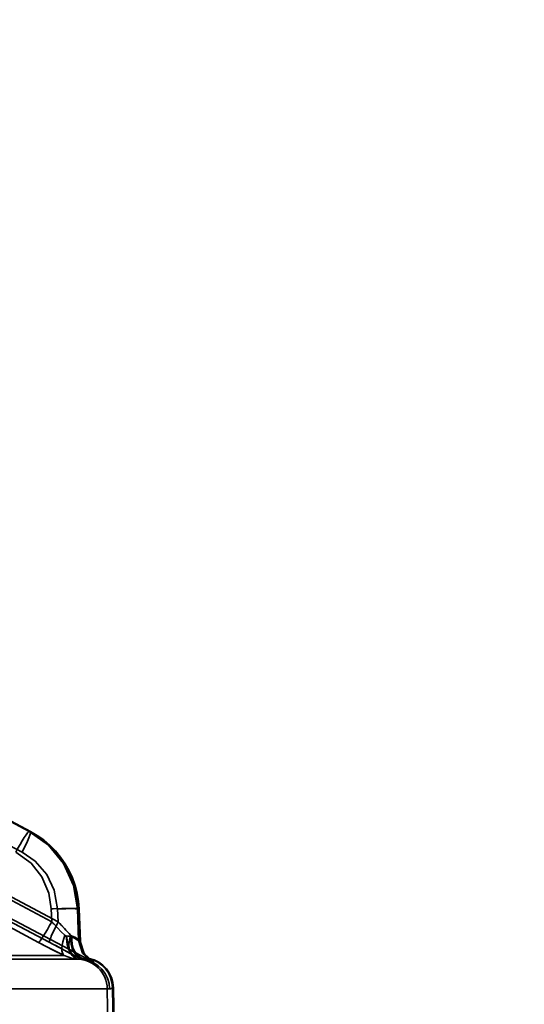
# Model space of a CAD drawing. Header units: millimetres. Extents: x -1465 to 393277, y -3788 to 454312.
# Tile 53 of 256: x 18894 to 18910, y 11642 to 11675. Entities that reach past the tile are written whole.
import ezdxf

# ---------------------------------------------------------------- set-up
doc = ezdxf.new("R2010")
doc.units = ezdxf.units.MM
doc.header["$XCLIPFRAME"] = 2
doc.layers.add('EC-MTR_250-0_7OBJ', color=8, linetype='Continuous')
picture_1 = doc.add_image_def('image1.bmp', size_in_pixel=(951, 911))

msp = doc.modelspace()

# ---------------------------------------------------------------- linework, layer by layer
at = {"layer": 'EC-MTR_250-0_7OBJ', "color": 8, "linetype": 'Continuous', "lineweight": 35, "ltscale": 100}
for p, q in [((18893.998, 11648.028), (18874.925, 11658.115)), ((18894.047, 11648.027), (18874.971, 11658.115)), ((18874.974, 11658.114), (18894.047, 11648.027)), ((18893.765, 11647.348), (18875.421, 11657.05)), ((18894.741, 11645.056), (18875.255, 11655.357)), ((18894.954, 11645.056), (18875.469, 11655.357)), ((18894.307, 11644.376), (18874.822, 11654.677)), ((18894.676, 11644.376), (18875.19, 11654.677)), ((18877.597, 11653.47), (18895.699, 11643.942)), ((18894.043, 11648.028), (18893.998, 11648.028)), ((18894.043, 11648.028), (18894.047, 11648.027)), ((18895.58, 11645.994), (18895.513, 11646.248)), ((18894.741, 11645.056), (18894.728, 11645.478)), ((18894.954, 11645.056), (18894.938, 11645.478)), ((18895.62, 11644.437), (18895.587, 11645.478)), ((18895.641, 11645.478), (18895.587, 11645.478)), ((18895.681, 11644.415), (18895.641, 11645.478)), ((18895.685, 11644.41), (18895.645, 11645.48)), ((18895.681, 11644.415), (18895.62, 11644.437)), ((18886.902, 11643.827), (18895.647, 11643.827)), ((18895.156, 11643.942), (18892.913, 11643.942)), ((18895.35, 11644.013), (18895.464, 11643.95)), ((18895.48, 11643.942), (18895.699, 11643.942)), ((18895.907, 11643.889), (18895.876, 11643.923)), ((18895.938, 11643.858), (18895.906, 11643.889)), ((18895.968, 11643.832), (18895.937, 11643.859)), ((18895.97, 11643.846), (18895.939, 11643.846)), ((18895.965, 11643.802), (18895.98, 11643.798)), ((18895.994, 11643.811), (18895.967, 11643.832)), ((18896.015, 11643.795), (18895.993, 11643.811)), ((18895.994, 11643.793), (18896.007, 11643.788)), ((18896.062, 11643.765), (18896.062, 11643.765)), ((18887.609, 11642.845), (18896.649, 11642.845)), ((18896.605, 11640.845), (18896.57, 11642.845)), ((18896.781, 11640.77), (18896.744, 11642.883)), ((18896.776, 11642.883), (18896.744, 11642.883)), ((18896.776, 11642.883), (18896.812, 11640.77))]:
    msp.add_line(p, q, dxfattribs=at)
at = {"layer": 'EC-MTR_250-0_7OBJ', "color": 8, "linetype": 'Continuous', "lineweight": 35, "ltscale": 100, "flags": 128}
for points in [[(18875.188, 11654.678), (18894.82, 11644.299), (18894.962, 11644.223), (18895.098, 11644.15), (18895.228, 11644.08)], [(18893.998, 11648.028), (18893.978, 11648.016), (18893.963, 11648.002), (18893.945, 11647.98), (18893.898, 11647.918), (18893.84, 11647.83), (18893.773, 11647.722), (18893.702, 11647.601), (18893.631, 11647.473), (18893.564, 11647.348)], [(18893.998, 11648.028), (18894.636, 11647.574), (18895.135, 11646.968), (18895.459, 11646.253), (18895.587, 11645.478)], [(18894.047, 11648.027), (18894.051, 11648.01), (18894.049, 11647.993), (18894.044, 11647.97), (18894.035, 11647.941)], [(18894.043, 11648.028), (18894.683, 11647.57), (18895.179, 11646.966), (18895.507, 11646.256), (18895.641, 11645.478)], [(18894.479, 11647.747), (18894.268, 11647.897), (18894.047, 11648.027)], [(18894.035, 11647.941), (18894.023, 11647.905), (18893.989, 11647.817), (18893.943, 11647.711), (18893.888, 11647.592), (18893.827, 11647.469), (18893.765, 11647.348)], [(18895.513, 11646.248), (18895.424, 11646.496), (18895.313, 11646.736), (18895.182, 11646.967), (18895.032, 11647.185), (18894.863, 11647.389), (18894.679, 11647.577), (18894.479, 11647.747)], [(18893.564, 11647.348), (18894.067, 11646.982), (18894.42, 11646.533), (18894.649, 11645.997), (18894.728, 11645.478)], [(18894.938, 11645.478), (18894.827, 11646.093), (18894.577, 11646.608), (18894.196, 11647.049), (18893.765, 11647.348)], [(18895.645, 11645.48), (18895.623, 11645.738), (18895.58, 11645.994)], [(18894.791, 11645.48), (18895.072, 11645.487), (18895.209, 11645.489), (18895.331, 11645.489), (18895.434, 11645.488), (18895.511, 11645.485), (18895.54, 11645.484), (18895.562, 11645.482), (18895.577, 11645.48)], [(18894.938, 11645.478), (18895.07, 11645.482), (18895.202, 11645.485), (18895.327, 11645.488), (18895.438, 11645.489), (18895.486, 11645.489), (18895.529, 11645.489), (18895.565, 11645.488), (18895.594, 11645.487), (18895.617, 11645.486), (18895.632, 11645.484), (18895.644, 11645.478), (18895.65, 11645.504)], [(18894.307, 11644.376), (18894.328, 11644.389), (18894.343, 11644.404), (18894.361, 11644.426), (18894.408, 11644.489), (18894.466, 11644.577), (18894.532, 11644.684), (18894.603, 11644.805), (18894.674, 11644.931), (18894.741, 11645.056)], [(18894.954, 11645.056), (18894.829, 11644.805), (18894.773, 11644.684), (18894.727, 11644.577), (18894.708, 11644.53), (18894.693, 11644.489), (18894.682, 11644.454), (18894.674, 11644.426), (18894.669, 11644.404), (18894.668, 11644.389), (18894.676, 11644.377)], [(18894.807, 11644.986), (18894.935, 11644.852), (18895.056, 11644.728), (18895.172, 11644.612)], [(18895.172, 11644.612), (18895.056, 11644.728), (18894.935, 11644.852), (18894.807, 11644.986)], [(18894.954, 11645.056), (18895.063, 11644.94), (18895.365, 11644.612)], [(18895.156, 11643.942), (18895.121, 11643.978), (18895.096, 11644.03), (18895.08, 11644.101), (18895.076, 11644.187), (18895.085, 11644.285), (18895.104, 11644.392), (18895.172, 11644.612)], [(18895.172, 11644.612), (18895.189, 11644.599), (18895.205, 11644.591), (18895.219, 11644.589)], [(18895.358, 11644.571), (18895.317, 11644.58), (18895.275, 11644.586), (18895.219, 11644.589)], [(18895.223, 11644.589), (18895.256, 11644.305), (18895.295, 11644.169), (18895.347, 11644.048), (18895.411, 11643.95), (18895.481, 11643.88), (18895.554, 11643.84), (18895.626, 11643.827)], [(18895.233, 11644.588), (18895.268, 11644.305), (18895.308, 11644.169), (18895.361, 11644.048), (18895.426, 11643.95), (18895.499, 11643.88), (18895.574, 11643.84), (18895.647, 11643.827)], [(18895.365, 11644.612), (18895.316, 11644.392), (18895.31, 11644.285), (18895.319, 11644.187), (18895.342, 11644.101), (18895.378, 11644.03), (18895.425, 11643.978), (18895.48, 11643.942)], [(18895.358, 11644.571), (18895.5, 11644.512), (18895.575, 11644.467), (18895.62, 11644.437)], [(18895.787, 11643.818), (18895.7, 11643.841), (18895.615, 11643.89), (18895.536, 11643.963), (18895.468, 11644.06), (18895.415, 11644.176), (18895.379, 11644.304), (18895.358, 11644.571)], [(18895.62, 11644.437), (18895.58, 11644.462), (18895.494, 11644.516), (18895.358, 11644.571)], [(18895.398, 11644.59), (18895.386, 11644.595), (18895.376, 11644.602), (18895.365, 11644.612)], [(18895.664, 11644.432), (18895.616, 11644.474), (18895.522, 11644.538), (18895.398, 11644.59)], [(18895.817, 11643.835), (18895.731, 11643.856), (18895.648, 11643.903), (18895.57, 11643.976), (18895.504, 11644.073), (18895.452, 11644.19), (18895.416, 11644.32), (18895.398, 11644.59)], [(18894.307, 11644.376), (18894.52, 11644.264), (18895.156, 11643.942)], [(18895.48, 11643.942), (18895.24, 11644.074), (18894.969, 11644.22), (18894.676, 11644.376)], [(18894.818, 11644.3), (18894.961, 11644.224), (18895.097, 11644.151), (18895.227, 11644.08), (18895.349, 11644.013)], [(18895.62, 11644.437), (18895.752, 11644.022), (18896.082, 11643.738)], [(18895.685, 11644.41), (18895.664, 11644.432)], [(18895.681, 11644.415), (18895.715, 11644.208), (18895.806, 11644.01), (18895.947, 11643.845), (18896.12, 11643.728)], [(18895.681, 11644.415), (18895.806, 11644.01), (18896.12, 11643.728)], [(18895.746, 11644.136), (18895.727, 11644.186), (18895.711, 11644.239), (18895.698, 11644.294), (18895.69, 11644.352), (18895.685, 11644.41)], [(18895.876, 11643.922), (18895.847, 11643.959), (18895.818, 11643.999), (18895.792, 11644.042), (18895.767, 11644.087), (18895.746, 11644.136), (18895.727, 11644.186), (18895.711, 11644.239)], [(18895.156, 11643.942), (18895.39, 11643.855), (18895.626, 11643.827)], [(18895.464, 11643.95), (18895.53, 11643.917), (18895.598, 11643.889), (18895.667, 11643.866), (18895.739, 11643.848), (18895.811, 11643.836)], [(18895.647, 11643.827), (18895.66, 11643.827), (18895.673, 11643.827), (18895.686, 11643.826)], [(18895.787, 11643.818), (18895.929, 11643.789), (18896.031, 11643.757), (18896.082, 11643.738)], [(18895.811, 11643.836), (18895.838, 11643.832), (18895.863, 11643.827), (18895.887, 11643.822)], [(18895.811, 11643.836), (18895.838, 11643.832), (18895.863, 11643.827), (18895.887, 11643.822), (18895.909, 11643.818), (18895.929, 11643.813), (18895.947, 11643.808), (18895.965, 11643.802), (18895.98, 11643.798), (18895.994, 11643.793), (18896.007, 11643.788), (18896.019, 11643.784), (18896.029, 11643.78), (18896.045, 11643.773), (18896.056, 11643.768)], [(18895.939, 11643.846), (18895.889, 11643.841), (18895.817, 11643.834)], [(18896.12, 11643.728), (18896.104, 11643.744), (18895.995, 11643.793), (18895.817, 11643.835)], [(18895.817, 11643.835), (18895.994, 11643.793), (18896.105, 11643.744), (18896.12, 11643.728)], [(18896.062, 11643.765), (18896.052, 11643.771), (18896.043, 11643.776), (18896.032, 11643.784), (18896.015, 11643.795)], [(18896.029, 11643.78), (18896.045, 11643.773)], [(18896.649, 11642.845), (18896.673, 11642.85), (18896.697, 11642.861), (18896.72, 11642.874), (18896.744, 11642.883)]]:
    msp.add_lwpolyline(points, dxfattribs=at)
at = {"layer": 'EC-MTR_250-0_7OBJ', "color": 8, "linetype": 'Continuous', "lineweight": 35, "ltscale": 100}
for centre, radius, start, end in [((18895.459, 11624.194), 21.296, 91.7955, 91.967), ((18895.457, 11624.227), 21.263, 91.7954, 91.9672), ((18906.362, 11655.895), 15.891, 223.0053, 223.3531), ((18864.757, 11616.717), 41.412, 42.3444, 43.1815), ((18910.138, 11674.268), 33.825, 242.0938, 243.7081), ((18873.225, 11603.667), 46.015, 61.0765, 62.2146), ((18895.942, 11644.81), 0.984, 241.9757, 262.6819), ((18895.94, 11644.805), 0.978, 241.917, 262.7387), ((18895.57, 11642.827), 1, 0.9969, 89.9972), ((18895.646, 11642.776), 1.051, 82.302, 89.9568), ((18895.647, 11642.782), 1.045, 82.2804, 89.9796), ((18896.165, 11644.827), 1, 242.2415, 258.7792), ((18895.649, 11642.827), 1, 1.0133, 82.0907), ((18895.744, 11642.865), 1, 0.9965, 78.7728), ((18895.776, 11642.865), 1, 1, 78.7792), ((18897.038, 11647.053), 3.45, 253.9045, 254.5637), ((18896.959, 11646.773), 3.159, 253.8743, 254.5942)]:
    msp.add_arc(centre, radius, start, end, dxfattribs=at)

# ---------------------------------------------------------------- pictures from other files: only their frames are drawn
at = {"color": 8, "lineweight": 13}
image = msp.add_image(picture_1, insert=(17864.134, 12545.821), size_in_units=(1986.021, 1904.625), rotation=-90, dxfattribs=at)
image.set_boundary_path([(-0.5, -0.5), (950.5, 910.5)])

doc.saveas('drawing.dxf')
